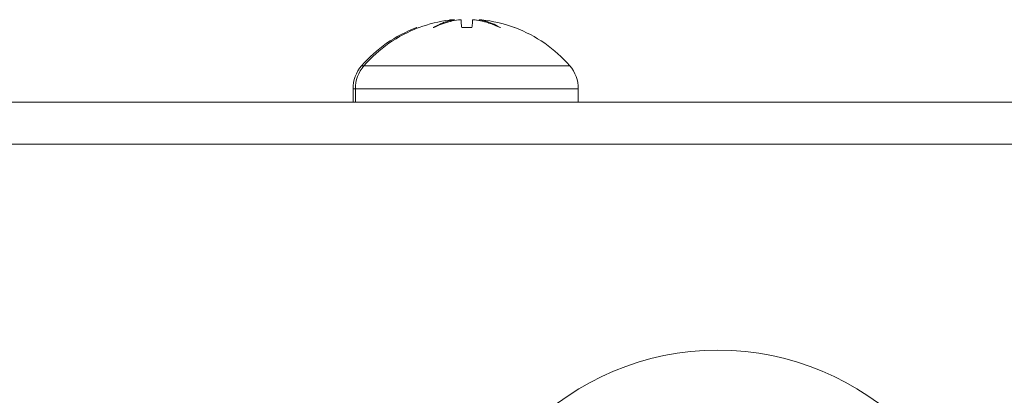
# Model space of a CAD drawing. Header units: millimetres. Extents: x 12 to 287, y 25 to 200.
# Tile 10 of 22: x 135.63 to 143.05, y 180.79 to 183.62. Entities that reach past the tile are written whole.
import ezdxf

# ---------------------------------------------------------------- set-up
doc = ezdxf.new("R2010")
doc.units = ezdxf.units.MM
doc.header["$MEASUREMENT"] = 0
doc.layers.add('TANGENT_LINES', color=7, linetype='Continuous', lineweight=0)
doc.layers.add('Visible', color=7, linetype='Continuous', lineweight=0)

msp = doc.modelspace()

# ---------------------------------------------------------------- linework, layer by layer
at = {"layer": 'TANGENT_LINES', "color": 18, "lineweight": 15, "true_color": 0x000000}
for p, q in [((138.209, 183.2699), (138.2267, 183.2699)), ((138.2267, 183.2699), (139.7758, 183.2699)), ((138.1443, 183.0964), (138.162, 183.0964)), ((138.162, 183.0964), (139.8405, 183.0964)), ((96.8527, 182.6784), (145.3885, 182.6784))]:
    msp.add_line(p, q, dxfattribs=at)
at = {"layer": 'Visible', "color": 18, "lineweight": 15, "true_color": 0x000000}
for p, q in [((138.7487, 183.5575), (138.7521, 183.5596)), ((138.8654, 183.608), (138.9073, 183.6173)), ((138.8893, 183.6164), (138.8717, 183.6143)), ((138.8896, 183.6173), (138.8888, 183.6175)), ((138.9391, 183.6173), (138.8901, 183.608)), ((138.9073, 183.6173), (138.9065, 183.6175)), ((138.9073, 183.6173), (138.9076, 183.6111)), ((139.1176, 183.6068), (139.0634, 183.6173)), ((139.0775, 183.6173), (139.0771, 183.6105)), ((139.0952, 183.6173), (139.0948, 183.6105)), ((139.0952, 183.6173), (139.1284, 183.6103)), ((139.2526, 183.5575), (139.2452, 183.5611)), ((139.2464, 183.5619), (139.2537, 183.5575)), ((139.3611, 183.5575), (139.3519, 183.5609)), ((138.6237, 183.5575), (138.6214, 183.5575)), ((138.6414, 183.5575), (138.639, 183.5575)), ((138.7498, 183.5575), (138.7488, 183.5575)), ((139.0394, 183.5575), (138.9631, 183.5575)), ((139.2537, 183.5575), (139.2526, 183.5575)), ((139.3634, 183.5575), (139.3611, 183.5575)), ((138.1443, 183.0964), (138.1443, 182.9964)), ((138.162, 183.0964), (138.162, 182.9964)), ((139.8405, 182.9964), (139.8405, 183.0964)), ((96.7203, 182.9964), (145.5209, 182.9964))]:
    msp.add_line(p, q, dxfattribs=at)
msp.add_circle((140.8918, 179.1093), 2.0186, dxfattribs=at)
for points in [[(138.8717, 183.6143), (138.793, 183.6043), (138.7157, 183.5852), (138.6414, 183.5575)], [(138.8727, 183.6037), (138.8303, 183.5924), (138.7892, 183.5769), (138.7498, 183.5575)], [(139.3519, 183.5609), (139.2748, 183.5888), (139.1947, 183.6074), (139.1132, 183.6164)], [(138.6214, 183.5575), (138.4622, 183.4974), (138.3205, 183.3985), (138.209, 183.2699)], [(138.639, 183.5575), (138.4798, 183.4974), (138.3381, 183.3985), (138.2267, 183.2699)], [(139.7758, 183.2699), (139.6643, 183.3985), (139.5226, 183.4974), (139.3634, 183.5575)], [(138.209, 183.2699), (138.1673, 183.2217), (138.1443, 183.1601), (138.1443, 183.0964)], [(138.2267, 183.2699), (138.185, 183.2217), (138.162, 183.1601), (138.162, 183.0964)], [(139.8405, 183.0964), (139.8405, 183.1601), (139.8175, 183.2217), (139.7758, 183.2699)]]:
    msp.add_open_spline(points, degree=3, dxfattribs=at)
for points, knots in [([(138.7521, 183.5596), (138.7665, 183.5676), (138.7809, 183.5756), (138.7941, 183.5819), (138.8054, 183.5872), (138.8157, 183.5913), (138.8261, 183.5953)], [0, 0, 0, 0, 1, 1, 1, 2, 2, 2, 2]), ([(138.8261, 183.5953), (138.8309, 183.5971), (138.8356, 183.5988), (138.8413, 183.6007), (138.8484, 183.603), (138.8569, 183.6055), (138.8654, 183.608)], [0, 0, 0, 0, 1, 1, 1, 2, 2, 2, 2]), ([(138.8888, 183.6175), (138.8888, 183.6175), (138.8887, 183.6175), (138.8886, 183.6175), (138.8881, 183.6175), (138.8869, 183.6176), (138.8857, 183.6175), (138.8842, 183.6175), (138.8828, 183.6174), (138.8812, 183.6173), (138.8794, 183.6172), (138.8774, 183.617), (138.8757, 183.6168), (138.8742, 183.6167), (138.8729, 183.6166), (138.8716, 183.6164)], [0, 0, 0, 0, 1, 1, 1, 2, 2, 2, 3, 3, 3, 4, 4, 4, 5, 5, 5, 5]), ([(138.8901, 183.608), (138.8875, 183.6074), (138.8849, 183.6068), (138.8822, 183.6061), (138.8791, 183.6053), (138.8759, 183.6045), (138.8727, 183.6037)], [0, 0, 0, 0, 1, 1, 1, 2, 2, 2, 2]), ([(138.9065, 183.6175), (138.9064, 183.6175), (138.9064, 183.6175), (138.9062, 183.6175), (138.9058, 183.6175), (138.9045, 183.6176), (138.9033, 183.6175), (138.9018, 183.6175), (138.9004, 183.6174), (138.8988, 183.6173), (138.8971, 183.6172), (138.8951, 183.617), (138.8933, 183.6168), (138.8919, 183.6167), (138.8906, 183.6166), (138.8893, 183.6164)], [0, 0, 0, 0, 1, 1, 1, 2, 2, 2, 3, 3, 3, 4, 4, 4, 5, 5, 5, 5]), ([(138.9631, 183.5575), (138.9618, 183.5673), (138.9604, 183.577), (138.9595, 183.5865), (138.9587, 183.5942), (138.9582, 183.6017), (138.9579, 183.6061), (138.9578, 183.6082), (138.9577, 183.6096), (138.9576, 183.6109), (138.9575, 183.6119), (138.9575, 183.6129), (138.9574, 183.6137), (138.9574, 183.6143), (138.9574, 183.6149), (138.9574, 183.6154), (138.9573, 183.6157), (138.9573, 183.6159), (138.9573, 183.6161), (138.9573, 183.6163), (138.9573, 183.6164), (138.9573, 183.6165), (138.9572, 183.6166), (138.9571, 183.6167), (138.9569, 183.6168), (138.9562, 183.6171), (138.9548, 183.6172), (138.9536, 183.6174), (138.9522, 183.6175), (138.9511, 183.6175), (138.9496, 183.6175), (138.948, 183.6175), (138.9458, 183.6175), (138.9447, 183.6175), (138.9441, 183.6175), (138.9438, 183.6175), (138.9434, 183.6175), (138.9428, 183.6175), (138.9421, 183.6174), (138.9414, 183.6174), (138.9406, 183.6174), (138.9398, 183.6173), (138.9391, 183.6173)], [0, 0, 0, 0, 1, 1, 1, 2, 2, 2, 3, 3, 3, 4, 4, 4, 5, 5, 5, 6, 6, 6, 7, 7, 7, 8, 8, 8, 9, 9, 9, 10, 10, 10, 11, 11, 11, 12, 12, 12, 13, 13, 13, 14, 14, 14, 14]), ([(139.0454, 183.6168), (139.0453, 183.6167), (139.0452, 183.6166), (139.0452, 183.6165), (139.045, 183.6162), (139.0451, 183.6152), (139.045, 183.6139), (139.045, 183.6107), (139.0446, 183.6054), (139.044, 183.5987), (139.043, 183.5876), (139.0412, 183.5726), (139.0394, 183.5575)], [0, 0, 0, 0, 1, 1, 1, 2, 2, 2, 3, 3, 3, 4, 4, 4, 4]), ([(139.0634, 183.6173), (139.0627, 183.6173), (139.0621, 183.6173), (139.0616, 183.6174), (139.0612, 183.6174), (139.061, 183.6174), (139.0607, 183.6174), (139.0603, 183.6174), (139.0598, 183.6175), (139.0589, 183.6175), (139.0571, 183.6175), (139.0538, 183.6175), (139.0517, 183.6175), (139.0503, 183.6175), (139.0495, 183.6174), (139.0485, 183.6173), (139.0478, 183.6172), (139.047, 183.6171), (139.0464, 183.617), (139.046, 183.6169), (139.0457, 183.6168), (139.0454, 183.6168)], [0, 0, 0, 0, 1, 1, 1, 2, 2, 2, 3, 3, 3, 4, 4, 4, 5, 5, 5, 6, 6, 6, 7, 7, 7, 7]), ([(139.1132, 183.6164), (139.1112, 183.6166), (139.1093, 183.6168), (139.1074, 183.617), (139.1056, 183.6172), (139.1038, 183.6173), (139.1022, 183.6174), (139.1007, 183.6175), (139.0994, 183.6175), (139.0981, 183.6176), (139.0971, 183.6176), (139.0962, 183.6176), (139.0957, 183.6175), (139.0955, 183.6174), (139.0953, 183.6173), (139.0952, 183.6173)], [0, 0, 0, 0, 1, 1, 1, 2, 2, 2, 3, 3, 3, 4, 4, 4, 5, 5, 5, 5]), ([(139.1581, 183.5955), (139.1525, 183.5972), (139.1469, 183.599), (139.1406, 183.6007), (139.1335, 183.6027), (139.1256, 183.6047), (139.1176, 183.6068)], [0, 0, 0, 0, 1, 1, 1, 2, 2, 2, 2]), ([(139.1284, 183.6103), (139.1328, 183.6092), (139.1373, 183.6081), (139.1439, 183.6061), (139.1557, 183.6026), (139.1742, 183.5966), (139.1916, 183.5893), (139.2108, 183.5812), (139.2286, 183.5715), (139.2464, 183.5619)], [0, 0, 0, 0, 1, 1, 1, 2, 2, 2, 3, 3, 3, 3]), ([(139.2452, 183.5611), (139.2287, 183.5685), (139.2122, 183.5759), (139.1969, 183.5819), (139.1834, 183.5872), (139.1707, 183.5913), (139.1581, 183.5955)], [0, 0, 0, 0, 1, 1, 1, 2, 2, 2, 2])]:
    msp.add_open_spline(points, degree=3, knots=knots, dxfattribs=at)

doc.saveas('drawing.dxf')
